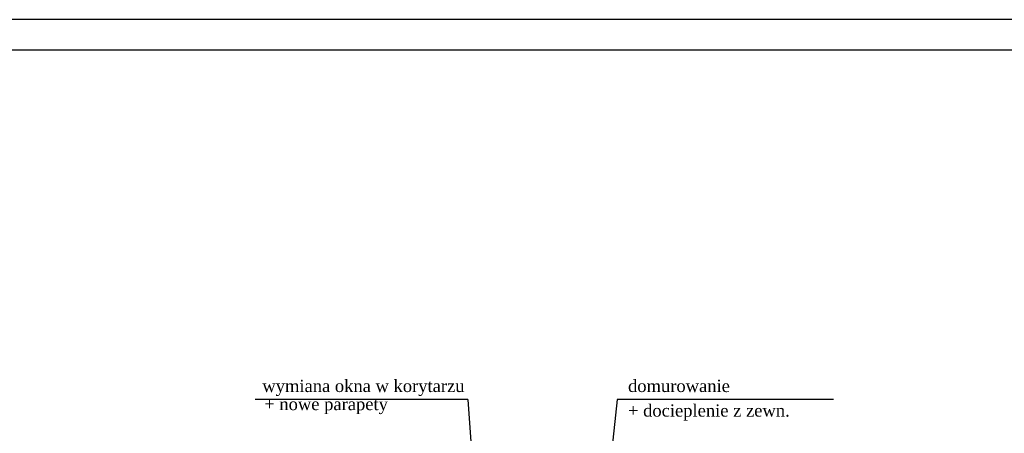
# Model space of a CAD drawing. Extents: x -4334 to 79223, y -1882 to 29514.
# Tile 10 of 60: x 31073 to 32678, y 21997 to 22672. Entities that reach past the tile are written whole.
import ezdxf

# ---------------------------------------------------------------- set-up
doc = ezdxf.new("R2010")
doc.units = 0
doc.header["$MEASUREMENT"] = 0
for name, color, linetype in [('CIENKIE', 251, 'CONTINUOUS'), ('NAPIS', 251, 'CONTINUOUS'), ('WYMIARY', 251, 'CONTINUOUS')]:
    doc.layers.add(name, color=color, linetype=linetype)
doc.styles.add('NEWROMAN', font='TIMES.TTF')

msp = doc.modelspace()

# ---------------------------------------------------------------- linework, layer by layer
at = {"layer": 'CIENKIE', "ltscale": 3}
for p, q in [((34078.41, 22672.37), (29878.41, 22672.37)), ((34028.41, 22622.37), (30278.41, 22622.37)), ((31803.54, 22052.33), (31456.8, 22052.33)), ((31803.54, 22052.33), (31861.6, 21211.8)), ((32399.76, 22052.33), (32046.93, 22052.33))]:
    msp.add_line(p, q, dxfattribs=at)
at = {"layer": 'WYMIARY', "ltscale": 3}
msp.add_line((32046.93, 22052.33), (31948.37, 21111.39), dxfattribs=at)

# ---------------------------------------------------------------- texts
at = {"layer": 'NAPIS', "ltscale": 3, "style": 'NEWROMAN'}
for s, p in [('wymiana okna w korytarzu', (31468.4, 22064.44)), ('domurowanie', (32064.62, 22064.44)), ('+ nowe parapety', (31471.57, 22034.86)), ('+ docieplenie z zewn.', (32064.62, 22024.29))]:
    msp.add_text(s, height=20, dxfattribs=at).set_placement(p)

doc.saveas('drawing.dxf')
